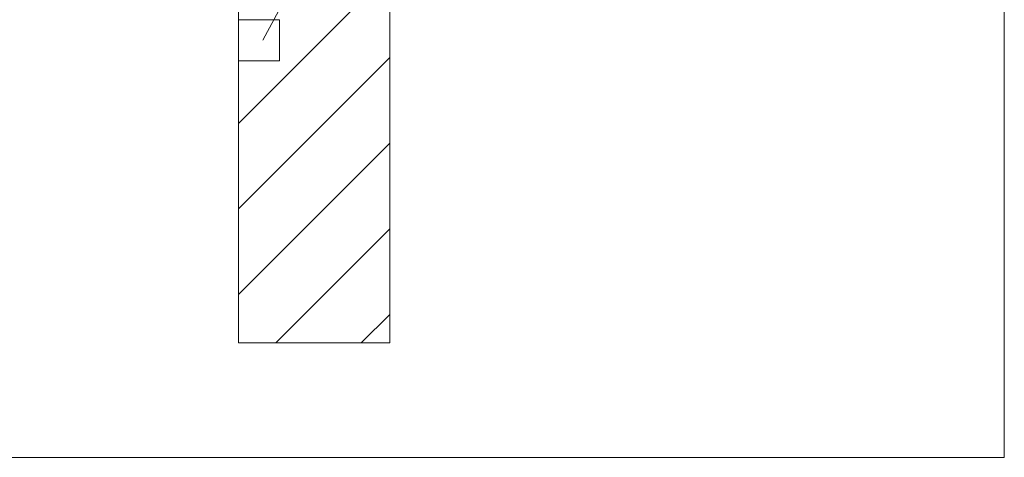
# Model space of a CAD drawing. Extents: x -420 to 300, y 62 to 1162.
# Tile 78 of 256: x 166 to 182, y 681 to 688. Entities that reach past the tile are written whole.
import ezdxf
from ezdxf.lldxf.tags import DXFTag

# ---------------------------------------------------------------- set-up
doc = ezdxf.new("R2010")
doc.units = 0
doc.layers.get('0').update_dxf_attribs({"lineweight": 35})
doc.layers.add('E_Betonbaudose', color=1, linetype='Continuous', lineweight=13, true_color=0xff0000)
doc.layers.add('E_Detail_Wandschraffur', color=7, linetype='Continuous', lineweight=5, true_color=0xc0c0c0)
doc.layers.add('E_Detail_Linie_Text_Bem', color=7, linetype='Continuous', lineweight=13)
tags = doc.linetypes.add('fein_strichliert', pattern=[4, 1, -2, 1]).pattern_tags.tags
tags[8:9] = [DXFTag(74, 4), DXFTag(75, 0), DXFTag(340, '0'), DXFTag(46, 0.0), DXFTag(50, 0.0), DXFTag(44, 0.0), DXFTag(45, 0.0)]
tags[6:7] = [DXFTag(74, 4), DXFTag(75, 0), DXFTag(340, '0'), DXFTag(46, 0.0), DXFTag(50, 0.0), DXFTag(44, 0.0), DXFTag(45, 0.0)]
tags[4:5] = [DXFTag(74, 4), DXFTag(75, 0), DXFTag(340, '0'), DXFTag(46, 0.0), DXFTag(50, 0.0), DXFTag(44, 0.0), DXFTag(45, 0.0)]
tags = doc.linetypes.add('fein_strichliert-A06G9FCV8I', pattern=[4, 1, -2, 1]).pattern_tags.tags
tags[8:9] = [DXFTag(74, 4), DXFTag(75, 0), DXFTag(340, '0'), DXFTag(46, 0.0), DXFTag(50, 0.0), DXFTag(44, 0.0), DXFTag(45, 0.0)]
tags[6:7] = [DXFTag(74, 4), DXFTag(75, 0), DXFTag(340, '0'), DXFTag(46, 0.0), DXFTag(50, 0.0), DXFTag(44, 0.0), DXFTag(45, 0.0)]
tags[4:5] = [DXFTag(74, 4), DXFTag(75, 0), DXFTag(340, '0'), DXFTag(46, 0.0), DXFTag(50, 0.0), DXFTag(44, 0.0), DXFTag(45, 0.0)]

# ---------------------------------------------------------------- blocks, each defined once
blk = doc.blocks.new('Referenz-A06G9FCZ8I')
at = {"layer": 'E_Betonbaudose', "linetype": 'Continuous', "ltscale": 0.13}
for p, q in [((169.427, 687.665), (169.427, 688.345)), ((169.427, 688.345), (170.107, 688.345)), ((170.107, 688.345), (170.107, 687.665)), ((170.107, 687.665), (169.427, 687.665))]:
    blk.add_line(p, q, dxfattribs=at)
at = {"layer": 'E_Detail_Linie_Text_Bem', "linetype": 'fein_strichliert-A06G9FCV8I', "ltscale": 0.65}
for p, q in [((182.08, 681.115), (182.08, 742.432)), ((119.311, 681.115), (179.054, 681.115)), ((179.054, 681.115), (182.08, 681.115))]:
    blk.add_line(p, q, dxfattribs=at)
at = {"layer": 'E_Detail_Linie_Text_Bem', "linetype": 'Continuous', "ltscale": 0.13}
for p, q in [((171.927, 723.005), (171.927, 683.005)), ((169.427, 683.005), (169.427, 711.005)), ((171.927, 683.005), (169.427, 683.005))]:
    blk.add_line(p, q, dxfattribs=at)
at = {"layer": 'E_Detail_Linie_Text_Bem', "color": 0, "linetype": 'Continuous', "ltscale": 0.13}
blk.add_line((169.833, 688.005), (173.298, 694.503), dxfattribs=at)
at = {"layer": 'E_Detail_Wandschraffur', "linetype": 'fein_strichliert', "ltscale": 0.13}
for p, q in [((169.427, 686.632), (171.927, 689.132)), ((169.427, 683.804), (171.927, 686.304)), ((171.457, 683.005), (171.927, 683.475))]:
    blk.add_line(p, q, dxfattribs=at)
at = {"layer": 'E_Detail_Wandschraffur', "linetype": 'ByBlock', "ltscale": 0.13}
for p, q in [((169.427, 685.218), (171.927, 687.718)), ((170.043, 683.005), (171.927, 684.889))]:
    blk.add_line(p, q, dxfattribs=at)

msp = doc.modelspace()

# ---------------------------------------------------------------- block references
at = {"color": 8, "lineweight": 25, "ltscale": 0.25, "true_color": 0x808080}
msp.add_blockref('Referenz-A06G9FCZ8I', (0, 0), dxfattribs=at)

doc.saveas('drawing.dxf')
